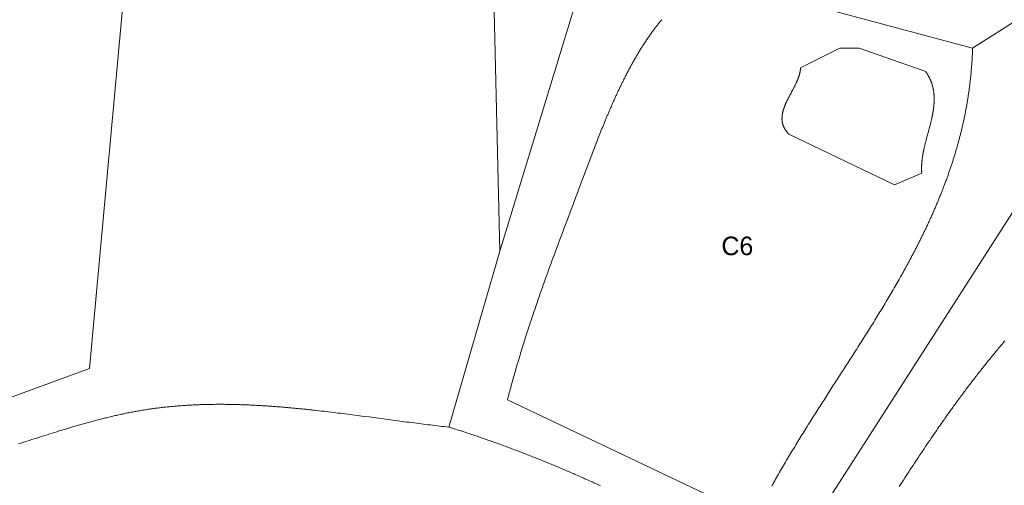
# Model space of a CAD drawing. Header units: millimetres. Extents: x -97041 to 284557, y -33528 to 335809.
# Tile 20 of 37: x 50528 to 124543, y 155680 to 190694. Entities that reach past the tile are written whole.
import ezdxf
from ezdxf.enums import TextEntityAlignment as Align

# ---------------------------------------------------------------- set-up
doc = ezdxf.new("R2010")
doc.units = ezdxf.units.MM
for name, color, linetype, lineweight in [('ANNOTATION', 7, 'Continuous', 13), ('GREEN', 3, 'Continuous', 18), ('PATH', 8, 'Continuous', 18), ('POOL', 4, 'Continuous', 18)]:
    doc.layers.add(name, color=color, linetype=linetype, lineweight=lineweight)

msp = doc.modelspace()

# ---------------------------------------------------------------- linework, layer by layer
at = {"layer": 'GREEN'}
for points in [[(43718.689, 160055.605), (55763.526, 164462.253), (58701.291, 196483.891), (66927.033, 203240.751)], [(86022.505, 198834.103), (86610.058, 173275.548)], [(135083.181, 196777.668), (122157.015, 188551.926)], [(122157.015, 188551.926), (102473.989, 193839.903)], [(98795.557, 190694.718), (98771.436, 190665.944), (98747.387, 190637.122), (98723.409, 190608.251), (98699.503, 190579.333), (98675.668, 190550.367), (98651.904, 190521.353), (98628.211, 190492.292), (98604.588, 190463.184), (98581.034, 190434.029), (98557.551, 190404.827), (98534.136, 190375.579), (98510.791, 190346.285), (98487.515, 190316.944), (98464.307, 190287.558), (98441.167, 190258.126), (98418.095, 190228.649), (98395.091, 190199.126), (98372.154, 190169.558), (98349.285, 190139.946), (98326.482, 190110.289), (98303.745, 190080.588), (98281.075, 190050.843), (98258.47, 190021.053), (98235.932, 189991.22), (98213.458, 189961.344), (98191.05, 189931.424), (98168.706, 189901.461), (98146.427, 189871.455), (98124.212, 189841.407), (98102.061, 189811.316), (98079.973, 189781.183), (98057.949, 189751.007), (98035.987, 189720.79), (97992.253, 189660.232), (97948.766, 189599.508), (97905.527, 189538.622), (97862.531, 189477.574), (97819.776, 189416.367), (97777.261, 189355.002), (97734.983, 189293.48), (97692.939, 189231.804), (97651.128, 189169.975), (97609.547, 189107.995), (97568.194, 189045.866), (97527.066, 188983.588), (97486.161, 188921.165), (97445.477, 188858.597), (97405.011, 188795.886), (97364.761, 188733.035), (97324.726, 188670.044), (97284.902, 188606.915), (97245.287, 188543.651), (97205.878, 188480.252), (97166.675, 188416.721), (97127.674, 188353.059), (97088.872, 188289.268), (97050.269, 188225.349), (97011.86, 188161.305), (96973.645, 188097.136), (96935.62, 188032.845), (96897.783, 187968.434), (96860.133, 187903.903), (96822.666, 187839.255), (96785.381, 187774.492), (96748.275, 187709.614), (96711.346, 187644.625), (96674.591, 187579.525), (96638.008, 187514.316), (96601.595, 187449), (96565.35, 187383.578), (96529.27, 187318.053), (96493.352, 187252.426), (96457.596, 187186.698), (96421.997, 187120.871), (96386.555, 187054.948), (96351.266, 186988.93), (96316.129, 186922.817), (96281.14, 186856.613), (96246.298, 186790.319), (96211.601, 186723.936), (96177.045, 186657.466), (96142.63, 186590.912), (96110.75, 186528.947), (96078.988, 186466.911), (96047.343, 186404.804), (96015.814, 186342.627), (95984.4, 186280.38), (95953.1, 186218.065), (95921.913, 186155.681), (95890.838, 186093.23), (95859.874, 186030.711), (95829.02, 185968.127), (95798.275, 185905.477), (95767.639, 185842.762), (95737.109, 185779.982), (95706.686, 185717.139), (95676.369, 185654.233), (95646.155, 185591.264), (95616.045, 185528.234), (95586.038, 185465.143), (95556.131, 185401.991), (95526.326, 185338.78), (95496.619, 185275.509), (95467.012, 185212.18), (95437.501, 185148.793), (95408.088, 185085.349), (95378.77, 185021.849), (95349.546, 184958.292), (95320.416, 184894.681), (95291.379, 184831.015), (95262.434, 184767.295), (95233.579, 184703.521), (95204.815, 184639.696), (95176.139, 184575.818), (95147.551, 184511.889), (95119.05, 184447.909), (95090.634, 184383.879), (95062.304, 184319.8), (95034.058, 184255.673), (95005.895, 184191.497), (94977.813, 184127.274), (94949.813, 184063.004), (94921.893, 183998.688), (94894.053, 183934.326), (94866.29, 183869.92), (94838.605, 183805.47), (94810.995, 183740.976), (94783.462, 183676.439), (94756.002, 183611.861), (94728.616, 183547.24), (94701.302, 183482.579), (94674.06, 183417.878), (94646.888, 183353.137), (94619.785, 183288.357), (94592.751, 183223.539), (94565.785, 183158.683), (94512.051, 183028.862), (94458.575, 182898.897), (94405.35, 182768.796), (94352.369, 182638.562), (94299.622, 182508.201), (94247.104, 182377.718), (94194.805, 182247.119), (94142.718, 182116.408), (94090.835, 181985.592), (94039.149, 181854.674), (93987.652, 181723.661), (93936.337, 181592.557), (93885.194, 181461.368), (93834.217, 181330.098), (93783.398, 181198.754), (93732.729, 181067.34), (93682.203, 180935.862), (93631.811, 180804.325), (93581.546, 180672.733), (93531.401, 180541.093), (93481.367, 180409.409), (93431.436, 180277.687), (93381.602, 180145.931), (93331.855, 180014.148), (93282.19, 179882.342), (93183.068, 179618.682), (93084.176, 179354.994), (92985.451, 179091.319), (92886.831, 178827.699), (92788.254, 178564.176), (92689.658, 178300.791), (92595.592, 178049.831), (92501.468, 177799.025), (92407.301, 177548.362), (92313.107, 177297.831), (92124.7, 176797.124), (91936.372, 176296.82), (91748.245, 175796.836), (91654.296, 175546.937), (91560.444, 175297.087), (91466.705, 175047.276), (91373.093, 174797.491), (91279.624, 174547.724), (91186.315, 174297.963), (91093.179, 174048.199), (91000.234, 173798.42), (90907.493, 173548.616), (90814.974, 173298.777), (90722.69, 173048.893), (90630.659, 172798.952), (90538.894, 172548.944), (90493.117, 172423.912), (90447.412, 172298.86), (90401.782, 172173.785), (90356.228, 172048.687), (90310.753, 171923.565), (90265.358, 171798.417), (90220.046, 171673.242), (90174.817, 171548.038), (90129.675, 171422.805), (90084.621, 171297.54), (90039.656, 171172.243), (89994.784, 171046.913), (89950.006, 170921.547), (89905.323, 170796.146), (89860.738, 170670.706), (89816.253, 170545.228), (89771.87, 170419.709), (89727.59, 170294.149), (89683.415, 170168.546), (89639.348, 170042.899), (89595.391, 169917.207), (89551.544, 169791.467), (89507.811, 169665.68), (89464.193, 169539.843), (89420.692, 169413.956), (89377.311, 169288.017), (89334.05, 169162.024), (89290.912, 169035.976), (89247.899, 168909.873), (89205.012, 168783.713), (89162.255, 168657.494), (89119.628, 168531.215), (89077.133, 168404.875), (89034.773, 168278.472), (88992.55, 168152.006), (88950.465, 168025.475), (88908.52, 167898.877), (88866.717, 167772.211), (88825.059, 167645.477), (88783.547, 167518.672), (88742.183, 167391.796), (88700.969, 167264.846), (88659.906, 167137.823), (88618.998, 167010.723), (88578.246, 166883.547), (88537.651, 166756.293), (88497.216, 166628.959), (88456.942, 166501.545), (88416.832, 166374.048), (88376.888, 166246.468), (88337.11, 166118.804), (88297.503, 165991.053), (88258.066, 165863.215), (88218.803, 165735.288), (88179.715, 165607.272), (88140.804, 165479.164), (88102.072, 165350.963), (88063.521, 165222.669), (88025.152, 165094.28), (87986.969, 164965.794), (87948.972, 164837.21), (87911.165, 164708.527), (87873.547, 164579.743), (87836.123, 164450.858), (87798.892, 164321.87), (87761.858, 164192.778), (87725.023, 164063.58), (87688.388, 163934.275), (87651.955, 163804.861), (87615.726, 163675.339), (87579.704, 163545.705), (87543.889, 163415.959), (87508.284, 163286.099), (87472.892, 163156.125), (87437.713, 163026.035), (87402.75, 162895.827), (87368.005, 162765.5), (87333.479, 162635.054), (87299.175, 162504.486), (87265.094, 162373.795), (87231.239, 162242.98), (87197.611, 162112.041), (105117.978, 153592.522)], [(134201.851, 190314.585), (107468.19, 148598.322)], [(107064.389, 155619.855), (107100.354, 155684.925), (107136.393, 155749.964), (107172.506, 155814.972), (107208.691, 155879.95), (107244.949, 155944.898), (107281.278, 156009.817), (107317.679, 156074.706), (107354.15, 156139.566), (107427.301, 156269.198), (107500.728, 156398.717), (107574.425, 156528.124), (107648.388, 156657.421), (107722.612, 156786.61), (107797.093, 156915.692), (107871.825, 157044.67), (107946.804, 157173.546), (108022.026, 157302.321), (108097.486, 157430.998), (108173.179, 157559.578), (108249.1, 157688.064), (108325.245, 157816.457), (108401.608, 157944.759), (108478.186, 158072.973), (108554.974, 158201.099), (108631.967, 158329.141), (108709.16, 158457.1), (108786.549, 158584.978), (108864.128, 158712.776), (108941.894, 158840.498), (109019.842, 158968.144), (109097.966, 159095.717), (109176.262, 159223.219), (109254.726, 159350.652), (109333.353, 159478.016), (109412.138, 159605.316), (109491.077, 159732.552), (109570.164, 159859.726), (109649.396, 159986.84), (109728.766, 160113.897), (109808.272, 160240.898), (109887.908, 160367.845), (109967.669, 160494.74), (110047.551, 160621.585), (110127.548, 160748.382), (110207.658, 160875.133), (110287.873, 161001.84), (110368.191, 161128.504), (110448.606, 161255.129), (110529.114, 161381.714), (110609.71, 161508.264), (110690.389, 161634.779), (110771.147, 161761.261), (110851.978, 161887.713), (111013.844, 162140.532), (111175.949, 162393.252), (111338.257, 162645.889), (111500.728, 162898.457), (111663.327, 163150.973), (111826.016, 163403.452), (112151.512, 163908.36), (112314.245, 164160.82), (112476.918, 164413.305), (112639.493, 164665.831), (112801.933, 164918.412), (112964.2, 165171.066), (113126.258, 165423.806), (113288.068, 165676.648), (113368.868, 165803.113), (113449.593, 165929.609), (113530.237, 166056.138), (113610.796, 166182.703), (113691.265, 166309.304), (113771.639, 166435.946), (113851.914, 166562.628), (113932.085, 166689.353), (114012.148, 166816.123), (114092.097, 166942.941), (114171.928, 167069.807), (114251.636, 167196.724), (114331.217, 167323.694), (114410.666, 167450.718), (114489.978, 167577.799), (114569.148, 167704.939), (114648.173, 167832.139), (114727.047, 167959.402), (114805.765, 168086.729), (114884.323, 168214.122), (114962.716, 168341.584), (115040.94, 168469.116), (115118.99, 168596.72), (115196.86, 168724.398), (115274.547, 168852.152), (115352.046, 168979.984), (115429.352, 169107.896), (115506.461, 169235.89), (115583.367, 169363.968), (115660.066, 169492.131), (115736.553, 169620.382), (115812.824, 169748.723), (115888.874, 169877.155), (115964.699, 170005.681), (116040.293, 170134.302), (116115.652, 170263.021), (116190.771, 170391.838), (116265.646, 170520.757), (116340.272, 170649.78), (116414.644, 170778.907), (116488.757, 170908.141), (116562.608, 171037.485), (116636.19, 171166.939), (116709.5, 171296.506), (116746.052, 171361.333), (116782.533, 171426.188), (116818.944, 171491.073), (116855.284, 171555.987), (116891.552, 171620.931), (116927.749, 171685.905), (116963.872, 171750.908), (116999.922, 171815.943), (117035.898, 171881.008), (117071.799, 171946.103), (117107.625, 172011.23), (117143.376, 172076.389), (117179.05, 172141.578), (117214.647, 172206.8), (117250.167, 172272.054), (117285.609, 172337.34), (117320.972, 172402.659), (117356.256, 172468.011), (117391.46, 172533.395), (117426.583, 172598.813), (117461.626, 172664.265), (117496.587, 172729.75), (117531.466, 172795.269), (117566.262, 172860.823), (117600.974, 172926.411), (117635.603, 172992.034), (117670.148, 173057.692), (117704.607, 173123.385), (117738.98, 173189.114), (117773.268, 173254.878), (117807.468, 173320.678), (117841.581, 173386.515), (117875.606, 173452.388), (117909.542, 173518.298), (117943.389, 173584.244), (117977.147, 173650.228), (118010.814, 173716.249), (118044.39, 173782.308), (118077.874, 173848.405), (118111.267, 173914.54), (118144.567, 173980.714), (118177.773, 174046.926), (118210.886, 174113.177), (118243.904, 174179.467), (118276.827, 174245.796), (118309.654, 174312.165), (118342.386, 174378.574), (118375.02, 174445.023), (118407.557, 174511.512), (118439.996, 174578.042), (118472.337, 174644.613), (118504.578, 174711.225), (118536.72, 174777.878), (118568.761, 174844.572), (118600.702, 174911.309), (118632.541, 174978.087), (118664.277, 175044.908), (118695.912, 175111.771), (118727.443, 175178.677), (118758.87, 175245.626), (118790.193, 175312.619), (118821.411, 175379.654), (118852.523, 175446.734), (118883.529, 175513.857), (118914.428, 175581.025), (118945.22, 175648.237), (118975.905, 175715.494), (119006.48, 175782.796), (119036.947, 175850.143), (119067.303, 175917.535), (119097.55, 175984.973), (119127.686, 176052.457), (119157.71, 176119.987), (119187.622, 176187.564), (119217.422, 176255.187), (119247.109, 176322.857), (119276.682, 176390.574), (119306.14, 176458.339), (119335.483, 176526.151), (119364.711, 176594.011), (119393.823, 176661.919), (119422.818, 176729.875), (119451.696, 176797.88), (119480.456, 176865.934), (119509.098, 176934.037), (119537.62, 177002.189), (119566.023, 177070.391), (119594.306, 177138.643), (119622.468, 177206.944), (119650.509, 177275.296), (119678.427, 177343.698), (119706.223, 177412.151), (119733.896, 177480.656), (119761.445, 177549.211), (119788.87, 177617.818), (119816.17, 177686.476), (119843.345, 177755.187), (119870.393, 177823.95), (119897.315, 177892.765), (119924.11, 177961.633), (119950.777, 178030.554), (119977.315, 178099.528), (120003.725, 178168.555), (120030.005, 178237.636), (120056.154, 178306.771), (120082.173, 178375.96), (120108.061, 178445.204), (120133.817, 178514.502), (120159.44, 178583.855), (120184.93, 178653.263), (120210.287, 178722.727), (120235.509, 178792.246), (120260.597, 178861.821), (120285.549, 178931.452), (120310.365, 179001.14), (120335.044, 179070.884), (120359.587, 179140.685), (120383.991, 179210.543), (120408.257, 179280.458), (120432.385, 179350.431), (120456.372, 179420.461), (120480.22, 179490.55), (120503.927, 179560.697), (120527.493, 179630.902), (120550.917, 179701.166), (120574.198, 179771.489), (120597.336, 179841.872), (120620.331, 179912.314), (120643.182, 179982.815), (120665.888, 180053.377), (120688.448, 180123.999), (120710.863, 180194.681), (120733.131, 180265.424), (120755.251, 180336.228), (120777.225, 180407.093), (120799.049, 180478.019), (120820.725, 180549.007), (120842.252, 180620.057), (120863.628, 180691.169), (120884.854, 180762.344), (120905.929, 180833.581), (120926.852, 180904.881), (120947.622, 180976.244), (120968.24, 181047.671), (120988.703, 181119.161), (121009.013, 181190.715), (121029.168, 181262.333), (121049.168, 181334.016), (121069.012, 181405.763), (121088.699, 181477.575), (121108.23, 181549.452), (121127.602, 181621.394), (121146.817, 181693.402), (121165.872, 181765.475), (121184.768, 181837.615), (121203.505, 181909.82), (121222.08, 181982.093), (121240.495, 182054.432), (121258.747, 182126.838), (121276.838, 182199.311), (121294.765, 182271.852), (121312.529, 182344.461), (121330.129, 182417.137), (121347.564, 182489.882), (121364.834, 182562.695), (121381.938, 182635.577), (121398.876, 182708.528), (121415.646, 182781.548), (121432.249, 182854.637), (121448.684, 182927.796), (121464.95, 183001.025), (121481.047, 183074.324), (121496.974, 183147.694), (121512.73, 183221.134), (121528.315, 183294.645), (121543.729, 183368.227), (121558.97, 183441.881), (121574.038, 183515.606), (121588.933, 183589.403), (121603.654, 183663.272), (121618.2, 183737.213), (121632.571, 183811.227), (121646.766, 183885.314), (121660.785, 183959.474), (121674.627, 184033.707), (121688.291, 184108.014), (121701.777, 184182.394), (121715.085, 184256.849), (121728.213, 184331.377), (121741.161, 184405.981), (121753.929, 184480.659), (121766.516, 184555.412), (121778.921, 184630.24), (121791.144, 184705.144), (121803.184, 184780.123), (121815.04, 184855.179), (121826.713, 184930.31), (121838.201, 185005.518), (121849.504, 185080.803), (121860.621, 185156.165), (121871.552, 185231.604), (121882.296, 185307.12), (121892.853, 185382.714), (121903.221, 185458.386), (121913.401, 185534.136), (121923.391, 185609.964), (121933.192, 185685.871), (121942.802, 185761.857), (121952.221, 185837.922), (121961.449, 185914.067), (121970.484, 185990.291), (121979.327, 186066.595), (121987.977, 186142.978), (121996.432, 186219.443), (122004.693, 186295.988), (122012.759, 186372.613), (122020.629, 186449.32), (122028.303, 186526.108), (122035.78, 186602.977), (122043.059, 186679.929), (122050.141, 186756.962), (122057.024, 186834.078), (122063.707, 186911.276), (122070.191, 186988.557), (122076.475, 187065.921), (122082.558, 187143.368), (122088.439, 187220.898), (122094.118, 187298.513), (122099.594, 187376.211), (122104.867, 187453.993), (122109.936, 187531.86), (122114.8, 187609.812), (122119.46, 187687.848), (122123.914, 187765.97), (122128.162, 187844.177), (122132.203, 187922.47), (122136.036, 188000.849), (122139.662, 188079.314), (122143.079, 188157.865), (122146.287, 188236.503), (122149.285, 188315.228), (122152.072, 188394.04), (122154.649, 188472.939), (122157.015, 188551.926)], [(86610.058, 173275.548), (82790.964, 160055.605)], [(124585.852, 166547.693), (124517.649, 166467.244), (124449.587, 166386.738), (124381.666, 166306.177), (124313.886, 166225.559), (124246.247, 166144.886), (124178.747, 166064.157), (124111.387, 165983.372), (124044.166, 165902.532), (123977.083, 165821.636), (123910.138, 165740.685), (123843.331, 165659.678), (123776.661, 165578.616), (123710.128, 165497.498), (123643.732, 165416.326), (123577.471, 165335.098), (123511.345, 165253.815), (123445.355, 165172.477), (123379.499, 165091.084), (123313.777, 165009.636), (123248.189, 164928.133), (123182.734, 164846.576), (123117.412, 164764.964), (123052.222, 164683.297), (122987.164, 164601.576), (122922.238, 164519.8), (122857.442, 164437.97), (122792.777, 164356.085), (122728.243, 164274.147), (122663.837, 164192.154), (122599.561, 164110.106), (122535.414, 164028.005), (122471.395, 163945.85), (122407.504, 163863.64), (122343.741, 163781.377), (122280.104, 163699.06), (122216.594, 163616.69), (122153.21, 163534.265), (122089.952, 163451.787), (122026.819, 163369.255), (121963.811, 163286.67), (121900.927, 163204.032), (121838.167, 163121.34), (121775.531, 163038.595), (121713.017, 162955.796), (121650.626, 162872.945), (121588.357, 162790.04), (121526.21, 162707.083), (121464.184, 162624.072), (121402.279, 162541.009), (121340.494, 162457.892), (121278.829, 162374.723), (121217.284, 162291.502), (121155.857, 162208.227), (121094.549, 162124.901), (121033.359, 162041.521), (120972.287, 161958.09), (120911.332, 161874.605), (120850.494, 161791.069), (120789.772, 161707.48), (120729.166, 161623.84), (120668.676, 161540.147), (120613.26, 161463.29), (120557.94, 161386.389), (120502.715, 161309.445), (120447.583, 161232.459), (120392.544, 161155.429), (120337.596, 161078.358), (120282.738, 161001.245), (120227.969, 160924.09), (120173.288, 160846.894), (120118.693, 160769.657), (120064.185, 160692.379), (120009.761, 160615.061), (119955.42, 160537.703), (119901.162, 160460.305), (119846.985, 160382.868), (119792.888, 160305.392), (119738.87, 160227.878), (119684.929, 160150.325), (119631.066, 160072.733), (119577.278, 159995.105), (119523.564, 159917.438), (119469.924, 159839.735), (119416.356, 159761.995), (119362.859, 159684.218), (119309.432, 159606.405), (119256.074, 159528.557), (119202.784, 159450.673), (119149.56, 159372.753), (119043.308, 159216.811), (118937.309, 159060.731), (118831.554, 158904.517), (118726.035, 158748.171), (118620.741, 158591.696), (118515.664, 158435.094), (118410.796, 158278.368), (118306.127, 158121.521), (118201.648, 157964.555), (118097.351, 157807.472), (117993.226, 157650.275), (117889.264, 157492.967), (117785.457, 157335.55), (117681.795, 157178.027), (117578.269, 157020.4), (117474.871, 156862.672), (117371.592, 156704.846), (117268.422, 156546.924), (117165.353, 156388.908), (117062.376, 156230.801), (116959.481, 156072.606), (116856.66, 155914.325), (116753.903, 155755.961), (116651.203, 155597.516)], [(82790.964, 160055.605), (82617.505, 160074.832), (82443.841, 160094.366), (82269.974, 160114.196), (82095.907, 160134.313), (81921.644, 160154.705), (81747.188, 160175.361), (81572.54, 160196.271), (81397.705, 160217.424), (81222.685, 160238.809), (81047.484, 160260.416), (80872.103, 160282.234), (80696.547, 160304.252), (80520.818, 160326.459), (80344.918, 160348.845), (80168.852, 160371.399), (79992.622, 160394.111), (79816.231, 160416.969), (79639.682, 160439.962), (79462.978, 160463.081), (79286.121, 160486.314), (79109.115, 160509.651), (78931.964, 160533.08), (78577.233, 160580.175), (78221.953, 160627.514), (77866.148, 160675.009), (77509.841, 160722.576), (77153.056, 160770.129), (76795.816, 160817.581), (76438.146, 160864.848), (76259.157, 160888.385), (76080.069, 160911.843), (75900.885, 160935.212), (75721.609, 160958.48), (75542.242, 160981.638), (75362.789, 161004.675), (75183.252, 161027.579), (75003.633, 161050.34), (74823.937, 161072.948), (74644.166, 161095.391), (74464.322, 161117.659), (74284.41, 161139.741), (74104.431, 161161.627), (73924.389, 161183.305), (73744.287, 161204.766), (73564.128, 161225.997), (73383.914, 161246.99), (73203.649, 161267.731), (73023.336, 161288.213), (72842.977, 161308.422), (72662.576, 161328.349), (72572.36, 161338.203), (72482.135, 161347.983), (72391.901, 161357.687), (72301.658, 161367.313), (72211.407, 161376.861), (72121.148, 161386.329), (72030.881, 161395.716), (71940.606, 161405.019), (71850.325, 161414.239), (71760.037, 161423.374), (71669.744, 161432.422), (71579.444, 161441.382), (71489.139, 161450.252), (71398.829, 161459.032), (71308.514, 161467.72), (71218.195, 161476.315), (71127.872, 161484.814), (71037.545, 161493.218), (70947.216, 161501.524), (70856.883, 161509.732), (70766.548, 161517.839), (70676.211, 161525.846), (70585.872, 161533.749), (70495.532, 161541.548), (70405.19, 161549.242), (70314.849, 161556.829), (70224.507, 161564.308), (70134.165, 161571.678), (70043.823, 161578.936), (69953.483, 161586.083), (69863.144, 161593.116), (69772.806, 161600.034), (69682.471, 161606.836), (69592.137, 161613.521), (69501.807, 161620.087), (69411.479, 161626.532), (69321.156, 161632.856), (69230.835, 161639.058), (69140.52, 161645.135), (69050.208, 161651.086), (68959.902, 161656.911), (68869.601, 161662.607), (68779.306, 161668.174), (68689.017, 161673.61), (68598.734, 161678.914), (68508.458, 161684.084), (68418.189, 161689.119), (68327.928, 161694.018), (68237.674, 161698.779), (68147.429, 161703.402), (68057.193, 161707.884), (67966.966, 161712.225), (67876.748, 161716.422), (67786.54, 161720.475), (67696.342, 161724.383), (67606.154, 161728.144), (67515.978, 161731.756), (67425.813, 161735.219), (67335.659, 161738.53), (67245.517, 161741.69), (67155.388, 161744.695), (67065.271, 161747.546), (66975.168, 161750.24), (66885.078, 161752.777), (66795.002, 161755.154), (66704.94, 161757.371), (66614.893, 161759.427), (66524.86, 161761.319), (66434.843, 161763.047), (66344.842, 161764.609), (66254.857, 161766.004), (66164.888, 161767.231), (66074.936, 161768.288), (65985.001, 161769.174), (65895.084, 161769.887), (65805.185, 161770.427), (65715.304, 161770.791), (65625.442, 161770.979), (65535.598, 161770.989), (65445.775, 161770.82), (65355.971, 161770.471), (65266.187, 161769.94), (65176.423, 161769.225), (65086.681, 161768.326), (64996.96, 161767.242), (64907.26, 161765.97), (64817.582, 161764.509), (64727.927, 161762.859), (64638.295, 161761.017), (64548.686, 161758.983), (64459.1, 161756.755), (64369.538, 161754.332), (64280, 161751.712), (64190.487, 161748.894), (64100.999, 161745.877), (64011.536, 161742.66), (63922.099, 161739.24), (63832.688, 161735.617), (63743.303, 161731.79), (63653.946, 161727.757), (63564.615, 161723.516), (63475.312, 161719.067), (63386.037, 161714.407), (63296.79, 161709.537), (63207.572, 161704.454), (63118.383, 161699.157), (63029.224, 161693.644), (62940.094, 161687.915), (62850.994, 161681.968), (62761.925, 161675.801), (62672.887, 161669.414), (62583.88, 161662.805), (62494.905, 161655.972), (62405.962, 161648.915), (62317.051, 161641.631), (62228.173, 161634.12), (62139.328, 161626.381), (62050.516, 161618.411), (61961.739, 161610.21), (61872.995, 161601.776), (61784.287, 161593.108), (61695.613, 161584.205), (61606.974, 161575.065), (61518.372, 161565.687), (61429.805, 161556.069), (61341.275, 161546.21), (61252.781, 161536.11), (61164.325, 161525.766), (61075.907, 161515.177), (60987.526, 161504.342), (60899.184, 161493.259), (60810.88, 161481.928), (60722.616, 161470.346), (60634.391, 161458.513), (60546.205, 161446.427), (60458.06, 161434.087), (60369.956, 161421.491), (60281.892, 161408.639), (60193.87, 161395.528), (60105.889, 161382.157), (60017.95, 161368.526), (59930.054, 161354.633), (59836.831, 161339.602), (59743.656, 161324.278), (59650.529, 161308.664), (59557.45, 161292.763), (59464.417, 161276.577), (59371.432, 161260.111), (59278.493, 161243.367), (59185.6, 161226.348), (59092.754, 161209.058), (58999.954, 161191.5), (58907.2, 161173.678), (58814.491, 161155.593), (58721.827, 161137.25), (58629.209, 161118.652), (58536.635, 161099.802), (58444.105, 161080.702), (58351.62, 161061.357), (58259.179, 161041.769), (58166.782, 161021.942), (58074.428, 161001.879), (57982.118, 160981.583), (57889.851, 160961.057), (57797.627, 160940.304), (57705.445, 160919.328), (57613.305, 160898.132), (57521.208, 160876.719), (57429.152, 160855.091), (57337.139, 160833.254), (57245.166, 160811.208), (57153.235, 160788.959), (57061.345, 160766.508), (56969.495, 160743.859), (56877.686, 160721.016), (56785.916, 160697.981), (56694.187, 160674.758), (56602.498, 160651.35), (56510.848, 160627.76), (56419.237, 160603.991), (56327.665, 160580.046), (56236.132, 160555.929), (56144.638, 160531.643), (56053.181, 160507.191), (55961.763, 160482.576), (55870.382, 160457.801), (55779.039, 160432.87), (55687.734, 160407.786), (55596.465, 160382.552), (55505.233, 160357.17), (55414.038, 160331.645), (55322.879, 160305.98), (55231.756, 160280.177), (55140.669, 160254.241), (55049.617, 160228.173), (54958.601, 160201.978), (54867.62, 160175.658), (54776.674, 160149.216), (54685.763, 160122.657), (54594.885, 160095.983), (54504.042, 160069.197), (54413.233, 160042.302), (54322.458, 160015.302), (54231.716, 159988.199), (54141.007, 159960.998), (54050.331, 159933.701), (53959.688, 159906.311), (53869.077, 159878.832), (53778.499, 159851.266), (53687.952, 159823.618), (53597.438, 159795.889), (53506.954, 159768.084), (53416.502, 159740.205), (53326.081, 159712.257), (53145.331, 159656.161), (52964.702, 159599.822), (52784.193, 159543.265), (52603.8, 159486.517), (52423.523, 159429.602), (52243.36, 159372.547), (52063.308, 159315.376), (51883.365, 159258.115), (51703.53, 159200.79), (51523.801, 159143.427), (51164.652, 159028.685), (50805.902, 158914.094), (50626.672, 158856.92), (50447.536, 158799.859)]]:
    msp.add_lwpolyline(points, dxfattribs=at)
at = {"layer": 'PATH'}
for points in [[(86610.058, 173275.548), (97186.012, 207941.175)], [(94182.159, 155646.858), (94085.613, 155691.248), (93989.027, 155735.545), (93892.403, 155779.747), (93795.739, 155823.855), (93699.036, 155867.867), (93602.294, 155911.784), (93505.511, 155955.605), (93408.689, 155999.331), (93311.828, 156042.959), (93214.926, 156086.491), (93117.983, 156129.927), (93021.001, 156173.264), (92923.978, 156216.504), (92826.914, 156259.646), (92729.81, 156302.69), (92632.665, 156345.635), (92535.479, 156388.482), (92438.252, 156431.228), (92340.983, 156473.876), (92243.674, 156516.423), (92146.322, 156558.87), (92048.929, 156601.217), (91951.495, 156643.463), (91854.018, 156685.608), (91756.499, 156727.651), (91658.938, 156769.592), (91561.335, 156811.431), (91463.689, 156853.168), (91366.001, 156894.802), (91268.27, 156936.333), (91170.497, 156977.76), (91072.68, 157019.083), (90974.82, 157060.303), (90876.917, 157101.418), (90778.97, 157142.429), (90680.98, 157183.334), (90582.947, 157224.134), (90484.869, 157264.828), (90386.748, 157305.417), (90288.583, 157345.899), (90190.373, 157386.274), (90092.119, 157426.543), (89993.821, 157466.704), (89895.478, 157506.757), (89797.091, 157546.703), (89698.658, 157586.54), (89600.181, 157626.269), (89501.659, 157665.889), (89403.091, 157705.4), (89304.478, 157744.801), (89205.82, 157784.093), (89107.115, 157823.274), (89008.366, 157862.345), (88909.57, 157901.305), (88810.728, 157940.154), (88711.84, 157978.891), (88612.906, 158017.517), (88513.925, 158056.03), (88414.898, 158094.431), (88315.824, 158132.72), (88216.703, 158170.895), (88117.535, 158208.957), (88018.32, 158246.905), (87919.058, 158284.74), (87819.749, 158322.46), (87720.392, 158360.065), (87620.987, 158397.555), (87521.535, 158434.93), (87422.035, 158472.19), (87322.487, 158509.333), (87222.89, 158546.361), (87123.246, 158583.271), (87023.553, 158620.065), (86923.811, 158656.742), (86824.021, 158693.301), (86724.182, 158729.742), (86624.294, 158766.065), (86524.356, 158802.27), (86424.37, 158838.355), (86324.334, 158874.322), (86224.249, 158910.169), (86124.114, 158945.896), (86023.93, 158981.504), (85923.695, 159016.99), (85823.411, 159052.357), (85723.076, 159087.602), (85622.692, 159122.725), (85522.256, 159157.727), (85421.77, 159192.607), (85321.234, 159227.365), (85220.647, 159262), (85120.008, 159296.511), (85019.319, 159330.9), (84918.579, 159365.165), (84817.787, 159399.306), (84716.943, 159433.323), (84616.048, 159467.215), (84515.102, 159500.982), (84414.103, 159534.624), (84313.053, 159568.141), (84211.95, 159601.532), (84110.795, 159634.796), (84009.588, 159667.934), (83908.328, 159700.945), (83807.015, 159733.829), (83705.65, 159766.586), (83604.232, 159799.214), (83502.76, 159831.715), (83401.236, 159864.087), (83299.658, 159896.331), (83198.026, 159928.445), (83096.341, 159960.43), (82994.603, 159992.285), (82892.81, 160024.01), (82790.964, 160055.605)]]:
    msp.add_lwpolyline(points, dxfattribs=at)
at = {"layer": 'POOL'}
msp.add_lwpolyline([(107830.568, 183266.825), (107830.67, 183247.595), (107830.99, 183228.379), (107831.529, 183209.177), (107832.292, 183189.99), (107833.278, 183170.818), (107834.492, 183151.661), (107835.934, 183132.519), (107837.607, 183113.393), (107839.514, 183094.281), (107841.656, 183075.186), (107844.036, 183056.105), (107846.656, 183037.041), (107849.517, 183017.993), (107852.623, 182998.96), (107855.976, 182979.944), (107859.576, 182960.944), (107863.428, 182941.96), (107867.533, 182922.993), (107871.893, 182904.043), (107876.51, 182885.11), (107881.386, 182866.193), (107886.525, 182847.294), (107891.927, 182828.412), (107897.596, 182809.547), (107903.532, 182790.7), (107909.739, 182771.871), (107916.219, 182753.059), (107922.974, 182734.266), (107930.005, 182715.49), (107937.316, 182696.733), (107944.908, 182677.994), (107952.784, 182659.273), (107960.946, 182640.571), (107969.395, 182621.888), (107978.135, 182603.224), (107987.167, 182584.578), (107996.493, 182565.952), (108006.116, 182547.345), (108016.038, 182528.758), (108026.262, 182510.19), (108036.788, 182491.642), (108047.62, 182473.114), (108058.759, 182454.605), (108070.209, 182436.117), (108081.97, 182417.649), (108094.045, 182399.202), (108106.437, 182380.775), (108119.148, 182362.368), (108132.179, 182343.983), (108145.533, 182325.618), (108159.212, 182307.274), (108173.219, 182288.952), (108187.555, 182270.651), (108202.223, 182252.371), (108217.224, 182234.113), (108232.562, 182215.877), (108248.238, 182197.662), (108264.254, 182179.47), (108280.613, 182161.3), (108297.317, 182143.152), (108314.368, 182125.026), (108331.768, 182106.923), (108349.519, 182088.843), (116281.485, 178269.748), (118337.92, 179151.078), (118335.525, 179181.02), (118333.347, 179210.977), (118331.385, 179240.949), (118329.635, 179270.936), (118328.097, 179300.936), (118326.767, 179330.951), (118325.643, 179360.979), (118324.723, 179391.021), (118324.006, 179421.076), (118323.487, 179451.145), (118323.166, 179481.227), (118323.041, 179511.322), (118323.108, 179541.429), (118323.365, 179571.549), (118323.811, 179601.682), (118324.443, 179631.826), (118325.26, 179661.983), (118326.257, 179692.151), (118327.434, 179722.331), (118328.789, 179752.523), (118330.318, 179782.725), (118332.02, 179812.939), (118333.893, 179843.164), (118335.933, 179873.399), (118338.14, 179903.645), (118340.51, 179933.901), (118343.042, 179964.168), (118345.733, 179994.444), (118348.581, 180024.73), (118351.584, 180055.026), (118354.739, 180085.331), (118358.045, 180115.646), (118361.499, 180145.969), (118365.098, 180176.301), (118368.842, 180206.642), (118372.726, 180236.992), (118376.75, 180267.35), (118380.91, 180297.716), (118385.205, 180328.09), (118389.632, 180358.471), (118394.19, 180388.86), (118398.875, 180419.257), (118403.686, 180449.661), (118408.62, 180480.072), (118413.676, 180510.489), (118418.85, 180540.914), (118424.141, 180571.345), (118429.547, 180601.782), (118435.065, 180632.225), (118440.692, 180662.674), (118446.428, 180693.129), (118452.268, 180723.589), (118458.213, 180754.055), (118464.258, 180784.526), (118470.401, 180815.002), (118476.642, 180845.483), (118482.976, 180875.968), (118489.403, 180906.458), (118495.919, 180936.952), (118502.523, 180967.451), (118509.213, 180997.953), (118515.985, 181028.459), (118522.838, 181058.968), (118529.77, 181089.481), (118543.86, 181150.515), (118558.238, 181211.561), (118572.885, 181272.617), (118587.783, 181333.68), (118602.916, 181394.751), (118618.264, 181455.827), (118633.81, 181516.906), (118649.535, 181577.988), (118665.423, 181639.071), (118681.455, 181700.153), (118697.613, 181761.233), (118713.879, 181822.309), (118730.235, 181883.381), (118746.663, 181944.446), (118779.665, 182066.55), (118812.742, 182188.611), (118845.748, 182310.616), (118878.543, 182432.554), (118894.815, 182493.494), (118910.981, 182554.412), (118927.021, 182615.308), (118942.919, 182676.18), (118958.656, 182737.026), (118974.214, 182797.846), (118989.576, 182858.636), (119004.724, 182919.396), (119019.638, 182980.125), (119034.303, 183040.821), (119048.699, 183101.482), (119062.809, 183162.108), (119076.615, 183222.696), (119083.398, 183252.975), (119090.098, 183283.245), (119096.714, 183313.504), (119103.242, 183343.753), (119109.681, 183373.992), (119116.027, 183404.22), (119122.281, 183434.437), (119128.437, 183464.643), (119134.496, 183494.838), (119140.453, 183525.022), (119146.308, 183555.194), (119152.058, 183585.354), (119157.7, 183615.503), (119163.232, 183645.639), (119168.653, 183675.763), (119173.959, 183705.874), (119179.149, 183735.973), (119184.221, 183766.059), (119189.171, 183796.132), (119193.999, 183826.191), (119198.701, 183856.237), (119203.276, 183886.27), (119207.721, 183916.289), (119212.033, 183946.294), (119216.212, 183976.284), (119220.254, 184006.261), (119224.157, 184036.223), (119227.919, 184066.17), (119231.537, 184096.102), (119235.011, 184126.019), (119238.336, 184155.921), (119241.512, 184185.808), (119244.535, 184215.679), (119247.404, 184245.534), (119250.116, 184275.373), (119252.669, 184305.196), (119255.061, 184335.003), (119257.29, 184364.793), (119259.353, 184394.566), (119261.248, 184424.323), (119262.972, 184454.062), (119264.525, 184483.784), (119265.903, 184513.489), (119267.104, 184543.175), (119268.125, 184572.845), (119268.966, 184602.496), (119269.622, 184632.129), (119270.093, 184661.743), (119270.376, 184691.339), (119270.469, 184720.916), (119270.369, 184750.475), (119270.074, 184780.014), (119269.582, 184809.534), (119268.891, 184839.034), (119267.998, 184868.515), (119266.902, 184897.976), (119265.599, 184927.416), (119264.089, 184956.837), (119262.367, 184986.237), (119260.434, 185015.617), (119258.285, 185044.976), (119255.918, 185074.313), (119253.333, 185103.63), (119250.526, 185132.925), (119247.494, 185162.199), (119244.237, 185191.452), (119240.751, 185220.682), (119237.035, 185249.89), (119233.085, 185279.076), (119228.901, 185308.24), (119224.479, 185337.381), (119219.817, 185366.499), (119214.914, 185395.594), (119209.766, 185424.666), (119204.373, 185453.714), (119198.73, 185482.74), (119192.837, 185511.741), (119186.69, 185540.718), (119180.289, 185569.672), (119173.63, 185598.601), (119166.711, 185627.505), (119159.53, 185656.386), (119152.084, 185685.241), (119144.372, 185714.071), (119136.392, 185742.876), (119128.14, 185771.655), (119119.616, 185800.409), (119110.815, 185829.138), (119101.737, 185857.84), (119092.379, 185886.516), (119082.739, 185915.166), (119072.815, 185943.79), (119062.603, 185972.387), (119052.103, 186000.957), (119041.312, 186029.5), (119030.227, 186058.015), (119018.847, 186086.504), (119007.168, 186114.964), (118995.19, 186143.397), (118982.909, 186171.802), (118970.324, 186200.179), (118957.431, 186228.528), (118944.23, 186256.848), (118930.717, 186285.139), (118916.891, 186313.401), (118902.749, 186341.635), (118888.289, 186369.839), (118873.508, 186398.014), (118858.406, 186426.159), (118850.732, 186440.22), (118842.978, 186454.274), (118835.141, 186468.32), (118827.223, 186482.359), (118819.222, 186496.391), (118811.139, 186510.414), (118802.973, 186524.431), (118794.724, 186538.439), (118786.391, 186552.44), (118777.974, 186566.434), (118769.474, 186580.419), (118760.889, 186594.397), (118752.22, 186608.367), (118743.466, 186622.33), (118734.626, 186636.284), (118725.702, 186650.231), (118716.691, 186664.17), (118707.595, 186678.102), (118698.413, 186692.025), (118689.144, 186705.941), (118679.788, 186719.848), (118670.345, 186733.748), (118660.815, 186747.639), (118651.197, 186761.523), (118641.491, 186775.399), (118631.697, 186789.267), (113637.496, 188551.926), (112168.614, 188551.926), (109230.849, 187083.043), (109229.817, 187063.571), (109228.582, 187044.086), (109227.144, 187024.59), (109225.507, 187005.083), (109223.672, 186985.564), (109221.643, 186966.034), (109219.419, 186946.493), (109217.006, 186926.941), (109214.403, 186907.378), (109211.614, 186887.804), (109208.64, 186868.22), (109205.484, 186848.626), (109202.148, 186829.021), (109198.635, 186809.406), (109194.945, 186789.781), (109191.083, 186770.146), (109187.049, 186750.502), (109182.846, 186730.847), (109178.476, 186711.184), (109173.941, 186691.511), (109169.244, 186671.829), (109164.387, 186652.138), (109159.371, 186632.438), (109154.2, 186612.729), (109148.875, 186593.011), (109143.398, 186573.285), (109137.772, 186553.551), (109131.998, 186533.808), (109126.08, 186514.057), (109120.019, 186494.299), (109113.817, 186474.532), (109107.477, 186454.758), (109101, 186434.976), (109094.39, 186415.187), (109087.647, 186395.39), (109080.775, 186375.586), (109073.775, 186355.776), (109066.65, 186335.958), (109059.402, 186316.134), (109052.033, 186296.303), (109044.545, 186276.465), (109036.94, 186256.622), (109029.221, 186236.772), (109021.39, 186216.916), (109013.449, 186197.054), (109005.4, 186177.186), (108997.246, 186157.312), (108988.988, 186137.433), (108980.628, 186117.549), (108972.17, 186097.659), (108963.614, 186077.765), (108954.964, 186057.865), (108946.222, 186037.96), (108937.389, 186018.051), (108928.468, 185998.137), (108919.461, 185978.219), (108901.197, 185938.369), (108882.617, 185898.504), (108863.735, 185858.623), (108844.572, 185818.729), (108825.143, 185778.821), (108805.466, 185738.902), (108785.56, 185698.972), (108765.44, 185659.032), (108745.126, 185619.084), (108724.634, 185579.128), (108703.981, 185539.166), (108683.186, 185499.199), (108662.266, 185459.227), (108641.238, 185419.253), (108598.928, 185339.299), (108556.398, 185259.345), (108513.787, 185179.4), (108471.235, 185099.474), (108428.881, 185019.574), (108407.823, 184979.636), (108386.867, 184939.709), (108366.03, 184899.792), (108345.331, 184859.888), (108324.786, 184819.997), (108304.414, 184780.12), (108284.231, 184740.258), (108264.256, 184700.413), (108244.505, 184660.585), (108224.996, 184620.776), (108205.747, 184580.987), (108186.775, 184541.218), (108168.098, 184501.471), (108149.732, 184461.747), (108140.672, 184441.894), (108131.697, 184422.047), (108122.808, 184402.206), (108114.008, 184382.372), (108105.3, 184362.544), (108096.684, 184342.723), (108088.165, 184322.909), (108079.743, 184303.102), (108071.421, 184283.302), (108063.2, 184263.509), (108055.085, 184243.723), (108047.075, 184223.945), (108039.175, 184204.175), (108031.385, 184184.412), (108023.708, 184164.657), (108016.146, 184144.911), (108008.702, 184125.172), (108001.378, 184105.442), (107994.175, 184085.72), (107987.096, 184066.007), (107980.143, 184046.302), (107973.319, 184026.607), (107966.625, 184006.92), (107960.063, 183987.242), (107953.637, 183967.574), (107947.348, 183947.915), (107941.198, 183928.266), (107935.189, 183908.626), (107929.324, 183888.996), (107923.605, 183869.376), (107918.034, 183849.766), (107912.613, 183830.167), (107907.344, 183810.577), (107902.23, 183790.998), (107897.273, 183771.43), (107892.475, 183751.873), (107887.838, 183732.326), (107883.364, 183712.79), (107879.055, 183693.266), (107874.915, 183673.753), (107870.944, 183654.251), (107867.145, 183634.761), (107863.521, 183615.282), (107860.073, 183595.816), (107856.803, 183576.361), (107853.715, 183556.918), (107850.809, 183537.488), (107848.088, 183518.07), (107845.555, 183498.665), (107843.212, 183479.272), (107841.06, 183459.892), (107839.102, 183440.525), (107837.34, 183421.171), (107835.777, 183401.83), (107834.414, 183382.503), (107833.253, 183363.188), (107832.298, 183343.888), (107831.549, 183324.601), (107831.01, 183305.328), (107830.683, 183286.07)], close=True, dxfattribs=at)

# ---------------------------------------------------------------- texts
at = {"layer": 'ANNOTATION'}
msp.add_text('C6', height=1400, dxfattribs=at).set_placement((104475.726, 173683.239), align=Align.MIDDLE_CENTER)

doc.saveas('drawing.dxf')
